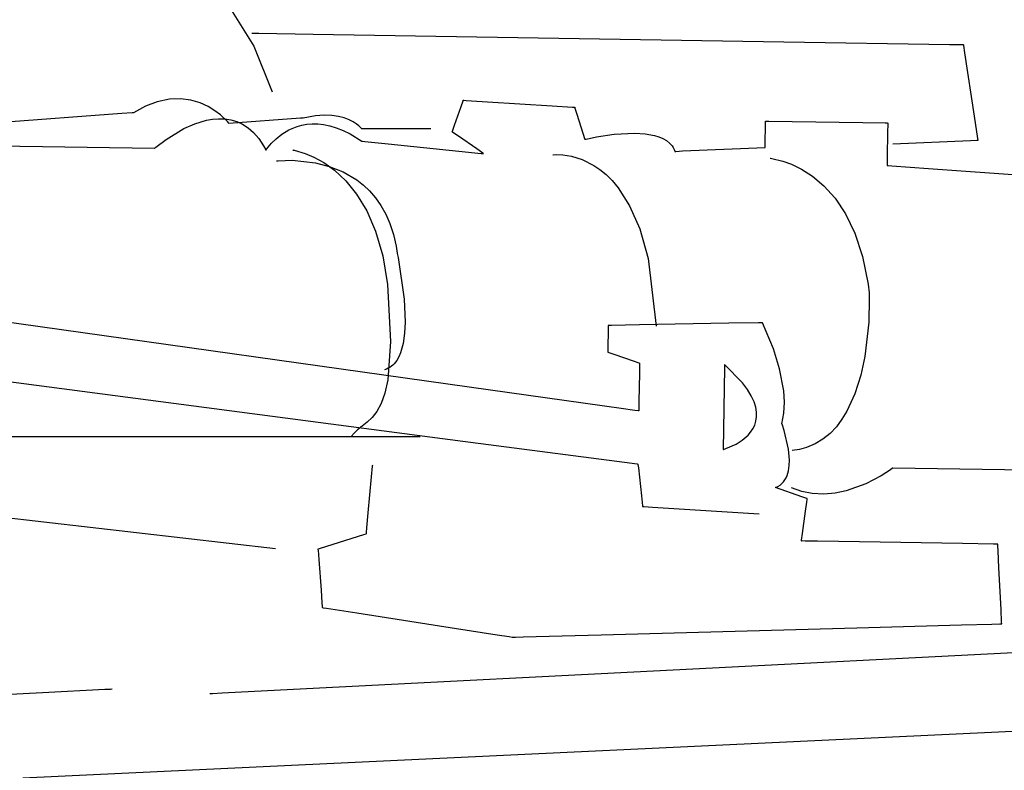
# Model space of a CAD drawing. Extents: x -3.49 to 3.52, y -1.52 to 1.45.
# Tile 23 of 32: x 1 to 1.72, y -0.28 to 0.27. Entities that reach past the tile are written whole.
import ezdxf

# ---------------------------------------------------------------- set-up
doc = ezdxf.new("R2010")
doc.units = 0

msp = doc.modelspace()

# ---------------------------------------------------------------- linework, layer by layer
at = {"layer": 'Layer 1', "color": 7, "linetype": 'CONTINUOUS'}
for p, q in [((1.154481, 0.281975), (1.172688, 0.25272)), ((1.171425, 0.262209), (1.171425, 0.262209)), ((1.171425, 0.262209), (1.171425, 0.262209)), ((1.171425, 0.262209), (1.171425, 0.262209)), ((1.171425, 0.262209), (1.171426, 0.262209)), ((1.171426, 0.262209), (1.171427, 0.262209)), ((1.171427, 0.262209), (1.171431, 0.262209)), ((1.171431, 0.262209), (1.171448, 0.262208)), ((1.171448, 0.262208), (1.171631, 0.262205)), ((1.171631, 0.262205), (1.172537, 0.262191)), ((1.172537, 0.262191), (1.176429, 0.262128)), ((1.176429, 0.262128), (1.216401, 0.261483)), ((1.216401, 0.261483), (1.56279, 0.255891)), ((1.56279, 0.255891), (1.684747, 0.253922)), ((1.684747, 0.253922), (1.69412, 0.253771)), ((1.69412, 0.253771), (1.694745, 0.253761)), ((1.694745, 0.253761), (1.694787, 0.25376)), ((1.694787, 0.25376), (1.694791, 0.25376)), ((1.694791, 0.25376), (1.694791, 0.25376)), ((1.694791, 0.25376), (1.694791, 0.25376)), ((1.694791, 0.25376), (1.694791, 0.25376)), ((1.694791, 0.25376), (1.694791, 0.25376)), ((1.694791, 0.25376), (1.694791, 0.25376)), ((1.694791, 0.25376), (1.694791, 0.25376)), ((1.694791, 0.25376), (1.694791, 0.25376)), ((1.694791, 0.25376), (1.694791, 0.25376)), ((1.694791, 0.25376), (1.694791, 0.25376)), ((1.694791, 0.25376), (1.694791, 0.253759)), ((1.694791, 0.253759), (1.694792, 0.253757)), ((1.694792, 0.253757), (1.694796, 0.253732)), ((1.694796, 0.253732), (1.694814, 0.25361)), ((1.694814, 0.25361), (1.694893, 0.253085)), ((1.172688, 0.25272), (1.186354, 0.218996)), ((1.694893, 0.253085), (1.695701, 0.247701)), ((1.695701, 0.247701), (1.702705, 0.201045)), ((1.101574, 0.211718), (1.093138, 0.208481)), ((1.110627, 0.213625), (1.101574, 0.211718)), ((1.118945, 0.213898), (1.110627, 0.213625)), ((1.126489, 0.212859), (1.118945, 0.213898)), ((1.133222, 0.210829), (1.126489, 0.212859)), ((1.139103, 0.208131), (1.133222, 0.210829)), ((1.325235, 0.208085), (1.326731, 0.212344)), ((1.326731, 0.212344), (1.32687, 0.212742)), ((1.32687, 0.212742), (1.326896, 0.212814)), ((1.326896, 0.212814), (1.326898, 0.212819)), ((1.326898, 0.212819), (1.326898, 0.212819)), ((1.326898, 0.212819), (1.326898, 0.212819)), ((1.326898, 0.212819), (1.326898, 0.212819)), ((1.326898, 0.212819), (1.326898, 0.212819)), ((1.326898, 0.212819), (1.326898, 0.212819)), ((1.326898, 0.212819), (1.326898, 0.212819)), ((1.326898, 0.212819), (1.326898, 0.212819)), ((1.326898, 0.212819), (1.3269, 0.212819)), ((1.3269, 0.212819), (1.326908, 0.212818)), ((1.326908, 0.212818), (1.326987, 0.212813)), ((1.326987, 0.212813), (1.327375, 0.212788)), ((1.327375, 0.212788), (1.329016, 0.212684)), ((1.329016, 0.212684), (1.344678, 0.211685)), ((1.344678, 0.211685), (1.39221, 0.208652)), ((1.07562, 0.202931), (0.869354, 0.187933)), ((1.083275, 0.203488), (1.07562, 0.202931)), ((1.083997, 0.20354), (1.083275, 0.203488)), ((1.084163, 0.203552), (1.083997, 0.20354)), ((1.084197, 0.203555), (1.084163, 0.203552)), ((1.0842, 0.203555), (1.084197, 0.203555)), ((1.084201, 0.203555), (1.0842, 0.203555)), ((1.093138, 0.208481), (1.084201, 0.203555)), ((1.084201, 0.203555), (1.084201, 0.203555)), ((1.084201, 0.203555), (1.084201, 0.203555)), ((1.084201, 0.203555), (1.084201, 0.203555)), ((1.084201, 0.203555), (1.084201, 0.203555)), ((1.084201, 0.203555), (1.084201, 0.203555)), ((1.084201, 0.203555), (1.084201, 0.203555)), ((1.144094, 0.205087), (1.139103, 0.208131)), ((1.148158, 0.202019), (1.144094, 0.205087)), ((1.320485, 0.194568), (1.325235, 0.208085)), ((1.39221, 0.208652), (1.407184, 0.207697)), ((1.407184, 0.207697), (1.408582, 0.207608)), ((1.408582, 0.207608), (1.408838, 0.207592)), ((1.408838, 0.207592), (1.408854, 0.207591)), ((1.408854, 0.207591), (1.408854, 0.207591)), ((1.408854, 0.207591), (1.408854, 0.207591)), ((1.408854, 0.207591), (1.408854, 0.207591)), ((1.408854, 0.207591), (1.408854, 0.207591)), ((1.408854, 0.207591), (1.408854, 0.207591)), ((1.408854, 0.207591), (1.408854, 0.207591)), ((1.408854, 0.207591), (1.408854, 0.20759)), ((1.408854, 0.20759), (1.408855, 0.20759)), ((1.408855, 0.20759), (1.408855, 0.207588)), ((1.408855, 0.207588), (1.408862, 0.207565)), ((1.408862, 0.207565), (1.408898, 0.207453)), ((1.408898, 0.207453), (1.409046, 0.206981)), ((1.409046, 0.206981), (1.410467, 0.202479)), ((1.129401, 0.195454), (1.138001, 0.198045)), ((1.138001, 0.198045), (1.142432, 0.19883)), ((1.142432, 0.19883), (1.146903, 0.19919)), ((1.146903, 0.19919), (1.15138, 0.199064)), ((1.153345, 0.197101), (1.148158, 0.202019)), ((1.15138, 0.199064), (1.155829, 0.19839)), ((1.154392, 0.195894), (1.153345, 0.197101)), ((1.154486, 0.195777), (1.154392, 0.195894)), ((1.154507, 0.19575), (1.154486, 0.195777)), ((1.154511, 0.195745), (1.154507, 0.19575)), ((1.154512, 0.195744), (1.154511, 0.195745)), ((1.207016, 0.199494), (1.154512, 0.195744)), ((1.154512, 0.195744), (1.154512, 0.195744)), ((1.154512, 0.195744), (1.154512, 0.195744)), ((1.154512, 0.195744), (1.154512, 0.195744)), ((1.154512, 0.195744), (1.154512, 0.195744)), ((1.154512, 0.195744), (1.154512, 0.195744)), ((1.154512, 0.195744), (1.154512, 0.195744)), ((1.154512, 0.195744), (1.154512, 0.195744)), ((1.155829, 0.19839), (1.160213, 0.197106)), ((1.160213, 0.197106), (1.164498, 0.195148)), ((1.208965, 0.199633), (1.207016, 0.199494)), ((1.209149, 0.199646), (1.208965, 0.199633)), ((1.209191, 0.199649), (1.209149, 0.199646)), ((1.2092, 0.19965), (1.209191, 0.199649)), ((1.209201, 0.19965), (1.2092, 0.19965)), ((1.218116, 0.201345), (1.209201, 0.19965)), ((1.209201, 0.19965), (1.209201, 0.19965)), ((1.209201, 0.19965), (1.209201, 0.19965)), ((1.209201, 0.19965), (1.209201, 0.19965)), ((1.209201, 0.19965), (1.209201, 0.19965)), ((1.209201, 0.19965), (1.209201, 0.19965)), ((1.209201, 0.19965), (1.209201, 0.19965)), ((1.209201, 0.19965), (1.209201, 0.19965)), ((1.224469, 0.201825), (1.218116, 0.201345)), ((1.230093, 0.201649), (1.224469, 0.201825)), ((1.235014, 0.200947), (1.230093, 0.201649)), ((1.239258, 0.199848), (1.235014, 0.200947)), ((1.242851, 0.198479), (1.239258, 0.199848)), ((1.245818, 0.196971), (1.242851, 0.198479)), ((1.248185, 0.195451), (1.245818, 0.196971)), ((1.410467, 0.202479), (1.416287, 0.184028)), ((1.549271, 0.193542), (1.549328, 0.19711)), ((1.549328, 0.19711), (1.549334, 0.197443)), ((1.549334, 0.197443), (1.549335, 0.197504)), ((1.549335, 0.197504), (1.549335, 0.197508)), ((1.549335, 0.197508), (1.549335, 0.197508)), ((1.549335, 0.197508), (1.549335, 0.197508)), ((1.549335, 0.197508), (1.549335, 0.197508)), ((1.549335, 0.197508), (1.549335, 0.197508)), ((1.549335, 0.197508), (1.549335, 0.197508)), ((1.549335, 0.197508), (1.549335, 0.197508)), ((1.549335, 0.197508), (1.549335, 0.197508)), ((1.549335, 0.197508), (1.549337, 0.197508)), ((1.549337, 0.197508), (1.549345, 0.197508)), ((1.549345, 0.197508), (1.549432, 0.197506)), ((1.549432, 0.197506), (1.549858, 0.197499)), ((1.549858, 0.197499), (1.551657, 0.19747)), ((1.551657, 0.19747), (1.568824, 0.197193)), ((1.568824, 0.197193), (1.620925, 0.19635)), ((1.620925, 0.19635), (1.637339, 0.196085)), ((1.637339, 0.196085), (1.638871, 0.19606)), ((1.638871, 0.19606), (1.639152, 0.196055)), ((1.639152, 0.196055), (1.639169, 0.196055)), ((1.639166, 0.195873), (1.639156, 0.195247)), ((1.639169, 0.196021), (1.639166, 0.195873)), ((1.639169, 0.196055), (1.639169, 0.196055)), ((1.639169, 0.196055), (1.639169, 0.196055)), ((1.639169, 0.196055), (1.639169, 0.196055)), ((1.639169, 0.196055), (1.639169, 0.196055)), ((1.639169, 0.196055), (1.639169, 0.196055)), ((1.639169, 0.196055), (1.639169, 0.196055)), ((1.639169, 0.196055), (1.639169, 0.196055)), ((1.639169, 0.196055), (1.639169, 0.196054)), ((1.639169, 0.196054), (1.639169, 0.196051)), ((1.639169, 0.196051), (1.639169, 0.196021)), ((1.702705, 0.201045), (1.705171, 0.18462)), ((1.108195, 0.183983), (1.12138, 0.191915)), ((1.12138, 0.191915), (1.129401, 0.195454)), ((1.164498, 0.195148), (1.16865, 0.192455)), ((1.16865, 0.192455), (1.172633, 0.188965)), ((1.172633, 0.188965), (1.176414, 0.184615)), ((1.193449, 0.187842), (1.198631, 0.190963)), ((1.198631, 0.190963), (1.204747, 0.193499)), ((1.204747, 0.193499), (1.208154, 0.194436)), ((1.208154, 0.194436), (1.211793, 0.195091)), ((1.211793, 0.195091), (1.215662, 0.195419)), ((1.215662, 0.195419), (1.219761, 0.195377)), ((1.219761, 0.195377), (1.224089, 0.194917)), ((1.224089, 0.194917), (1.228646, 0.193996)), ((1.228646, 0.193996), (1.23343, 0.192567)), ((1.23343, 0.192567), (1.238442, 0.190587)), ((1.238442, 0.190587), (1.24368, 0.18801)), ((1.249978, 0.194049), (1.248185, 0.195451)), ((1.251944, 0.192114), (1.249978, 0.194049)), ((1.252117, 0.191905), (1.251944, 0.192114)), ((1.252158, 0.191853), (1.252117, 0.191905)), ((1.252167, 0.191841), (1.252158, 0.191853)), ((1.252169, 0.191839), (1.252167, 0.191841)), ((1.300921, 0.191839), (1.252169, 0.191839)), ((1.252169, 0.191839), (1.252169, 0.191839)), ((1.252169, 0.191839), (1.252169, 0.191839)), ((1.252169, 0.191839), (1.252169, 0.191839)), ((1.252169, 0.191839), (1.252169, 0.191839)), ((1.252169, 0.191839), (1.252169, 0.191839)), ((1.252169, 0.191839), (1.252169, 0.191839)), ((1.252169, 0.191839), (1.252169, 0.191839)), ((1.252169, 0.191839), (1.252169, 0.191839)), ((1.30273, 0.191839), (1.300921, 0.191839)), ((1.302901, 0.191839), (1.30273, 0.191839)), ((1.30294, 0.191839), (1.302901, 0.191839)), ((1.302948, 0.191839), (1.30294, 0.191839)), ((1.302949, 0.191839), (1.302948, 0.191839)), ((1.302949, 0.191839), (1.302949, 0.191839)), ((1.302949, 0.191839), (1.302949, 0.191839)), ((1.302949, 0.191839), (1.302949, 0.191839)), ((1.302949, 0.191839), (1.302949, 0.191839)), ((1.302949, 0.191839), (1.302949, 0.191839)), ((1.302949, 0.191839), (1.302949, 0.191839)), ((1.302949, 0.191839), (1.302949, 0.191839)), ((1.318709, 0.189513), (1.31871, 0.189515)), ((1.318709, 0.189512), (1.318709, 0.189513)), ((1.318713, 0.189509), (1.318709, 0.189512)), ((1.318709, 0.189512), (1.318709, 0.189512)), ((1.318709, 0.189512), (1.318709, 0.189512)), ((1.318709, 0.189512), (1.318709, 0.189512)), ((1.318709, 0.189512), (1.318709, 0.189512)), ((1.318709, 0.189512), (1.318709, 0.189512)), ((1.318709, 0.189512), (1.318709, 0.189512)), ((1.318709, 0.189512), (1.318709, 0.189512)), ((1.31871, 0.189515), (1.318718, 0.189537)), ((1.318786, 0.189459), (1.318713, 0.189509)), ((1.318718, 0.189537), (1.318756, 0.189648)), ((1.318756, 0.189648), (1.31892, 0.190114)), ((1.319181, 0.189186), (1.318786, 0.189459)), ((1.31892, 0.190114), (1.320485, 0.194568)), ((1.323417, 0.186262), (1.319181, 0.189186)), ((1.437869, 0.18773), (1.453061, 0.188536)), ((1.453061, 0.188536), (1.460609, 0.188097)), ((1.549088, 0.182217), (1.549271, 0.193542)), ((1.639059, 0.189277), (1.638765, 0.171156)), ((1.639156, 0.195247), (1.639059, 0.189277)), ((1.100676, 0.178235), (1.108195, 0.183983)), ((1.176414, 0.184615), (1.179956, 0.179344)), ((1.182181, 0.176729), (1.185911, 0.18129)), ((1.185911, 0.18129), (1.189207, 0.184497)), ((1.189207, 0.184497), (1.193449, 0.187842)), ((1.24368, 0.18801), (1.252185, 0.182772)), ((1.252185, 0.182772), (1.252185, 0.182772)), ((1.252185, 0.182772), (1.252185, 0.182772)), ((1.252185, 0.182772), (1.252185, 0.182772)), ((1.252185, 0.182772), (1.252185, 0.182772)), ((1.252185, 0.182772), (1.252186, 0.182772)), ((1.252186, 0.182772), (1.252188, 0.182771)), ((1.252188, 0.182771), (1.252196, 0.182771)), ((1.252196, 0.182771), (1.252282, 0.182762)), ((1.252282, 0.182762), (1.252708, 0.182718)), ((1.252708, 0.182718), (1.254504, 0.182532)), ((1.254504, 0.182532), (1.271646, 0.180763)), ((1.336861, 0.176983), (1.323417, 0.186262)), ((1.416287, 0.184028), (1.416287, 0.184028)), ((1.416287, 0.184028), (1.416287, 0.184028)), ((1.416287, 0.184028), (1.416287, 0.184028)), ((1.416287, 0.184028), (1.416287, 0.184028)), ((1.416287, 0.184028), (1.416287, 0.184028)), ((1.416287, 0.184028), (1.416288, 0.184028)), ((1.416288, 0.184028), (1.416289, 0.184028)), ((1.416289, 0.184028), (1.416292, 0.184029)), ((1.416292, 0.184029), (1.416329, 0.184038)), ((1.416329, 0.184038), (1.416509, 0.184082)), ((1.416509, 0.184082), (1.417278, 0.184263)), ((1.417278, 0.184263), (1.424971, 0.18584)), ((1.424971, 0.18584), (1.437869, 0.18773)), ((1.460609, 0.188097), (1.46764, 0.186864)), ((1.46764, 0.186864), (1.470848, 0.185895)), ((1.470848, 0.185895), (1.47379, 0.184662)), ((1.47379, 0.184662), (1.476421, 0.183143)), ((1.476421, 0.183143), (1.478695, 0.181316)), ((1.478695, 0.181316), (1.479684, 0.18028)), ((1.549028, 0.178485), (1.549088, 0.182217)), ((1.699998, 0.183019), (1.642823, 0.18037)), ((1.704776, 0.18324), (1.699998, 0.183019)), ((1.705241, 0.183262), (1.704776, 0.18324)), ((1.705171, 0.18462), (1.70536, 0.183358)), ((1.705349, 0.183267), (1.705241, 0.183262)), ((1.705371, 0.183268), (1.705349, 0.183267)), ((1.70536, 0.183358), (1.705373, 0.183274)), ((1.705373, 0.183268), (1.705371, 0.183268)), ((1.705373, 0.183274), (1.705374, 0.183268)), ((1.705374, 0.183268), (1.705373, 0.183268)), ((1.705374, 0.183268), (1.705374, 0.183268)), ((1.705374, 0.183268), (1.705374, 0.183268)), ((1.705374, 0.183268), (1.705374, 0.183268)), ((1.705374, 0.183268), (1.705374, 0.183268)), ((1.705374, 0.183268), (1.705374, 0.183268)), ((1.705374, 0.183268), (1.705374, 0.183268)), ((1.705374, 0.183268), (1.705374, 0.183268)), ((1.705374, 0.183268), (1.705374, 0.183268)), ((1.705374, 0.183268), (1.705374, 0.183268)), ((1.705374, 0.183268), (1.705374, 0.183268)), ((0.960992, 0.179659), (1.099732, 0.177421)), ((1.099732, 0.177421), (1.099732, 0.177421)), ((1.099732, 0.177421), (1.099732, 0.177421)), ((1.099732, 0.177421), (1.099732, 0.177421)), ((1.099732, 0.177421), (1.099732, 0.177421)), ((1.099732, 0.177421), (1.099732, 0.177421)), ((1.099732, 0.177421), (1.099733, 0.177421)), ((1.099733, 0.177422), (1.099737, 0.177425)), ((1.099733, 0.177421), (1.099733, 0.177422)), ((1.099737, 0.177425), (1.099771, 0.177456)), ((1.099771, 0.177456), (1.099942, 0.177606)), ((1.099942, 0.177606), (1.100676, 0.178235)), ((1.179956, 0.179344), (1.181627, 0.176343)), ((1.181627, 0.176343), (1.181729, 0.176147)), ((1.181729, 0.176147), (1.181754, 0.176098)), ((1.181754, 0.176098), (1.181756, 0.176094)), ((1.181756, 0.176095), (1.181758, 0.176097)), ((1.181756, 0.176094), (1.181756, 0.176095)), ((1.181756, 0.176095), (1.181756, 0.176095)), ((1.181756, 0.176095), (1.181756, 0.176095)), ((1.181756, 0.176094), (1.181756, 0.176094)), ((1.181756, 0.176094), (1.181756, 0.176094)), ((1.181756, 0.176094), (1.181756, 0.176094)), ((1.181756, 0.176094), (1.181756, 0.176094)), ((1.181758, 0.176097), (1.181773, 0.176121)), ((1.181773, 0.176121), (1.181848, 0.176238)), ((1.181848, 0.176238), (1.182181, 0.176729)), ((1.201386, 0.176213), (1.201386, 0.176213)), ((1.201386, 0.176213), (1.201386, 0.176213)), ((1.201386, 0.176213), (1.201386, 0.176213)), ((1.201386, 0.176213), (1.201386, 0.176213)), ((1.201386, 0.176213), (1.201386, 0.176213)), ((1.201386, 0.176213), (1.201386, 0.176213)), ((1.201386, 0.176213), (1.201387, 0.176212)), ((1.201387, 0.176212), (1.201391, 0.176212)), ((1.201391, 0.176212), (1.20143, 0.176207)), ((1.20143, 0.176207), (1.201621, 0.176179)), ((1.201621, 0.176179), (1.202438, 0.176037)), ((1.202438, 0.176037), (1.210609, 0.173713)), ((1.271646, 0.180763), (1.323672, 0.175392)), ((1.323672, 0.175392), (1.340062, 0.1737)), ((1.34129, 0.173925), (1.336861, 0.176983)), ((1.341755, 0.173605), (1.34129, 0.173925)), ((1.479684, 0.18028), (1.480567, 0.17916)), ((1.480567, 0.17916), (1.481338, 0.177951)), ((1.481338, 0.177951), (1.481992, 0.176652)), ((1.481992, 0.176652), (1.482523, 0.17526)), ((1.482523, 0.17526), (1.482551, 0.17517)), ((1.482551, 0.17517), (1.482559, 0.175147)), ((1.482559, 0.175147), (1.482559, 0.175146)), ((1.482559, 0.175146), (1.482559, 0.175146)), ((1.482559, 0.175146), (1.482559, 0.175146)), ((1.482559, 0.175146), (1.482559, 0.175146)), ((1.482559, 0.175146), (1.482559, 0.175146)), ((1.482559, 0.175146), (1.482559, 0.175146)), ((1.482559, 0.175146), (1.482559, 0.175146)), ((1.482559, 0.175146), (1.48256, 0.175146)), ((1.48256, 0.175146), (1.482562, 0.175146)), ((1.482562, 0.175146), (1.482584, 0.175148)), ((1.482584, 0.175148), (1.482693, 0.175158)), ((1.482693, 0.175158), (1.483164, 0.175201)), ((1.483164, 0.175201), (1.48813, 0.175626)), ((1.48813, 0.175626), (1.54902, 0.17798)), ((1.54902, 0.178002), (1.549022, 0.178094)), ((1.54902, 0.177983), (1.54902, 0.178002)), ((1.54902, 0.177981), (1.54902, 0.177983)), ((1.54902, 0.17798), (1.54902, 0.177981)), ((1.54902, 0.17798), (1.54902, 0.17798)), ((1.54902, 0.17798), (1.54902, 0.17798)), ((1.54902, 0.17798), (1.54902, 0.17798)), ((1.54902, 0.17798), (1.54902, 0.17798)), ((1.54902, 0.17798), (1.54902, 0.17798)), ((1.549022, 0.178094), (1.549028, 0.178485)), ((1.189441, 0.168157), (1.189441, 0.168158)), ((1.189441, 0.168158), (1.189442, 0.168158)), ((1.189441, 0.168157), (1.189441, 0.168157)), ((1.189441, 0.168157), (1.189441, 0.168157)), ((1.189441, 0.168157), (1.189441, 0.168157)), ((1.189441, 0.168157), (1.189441, 0.168157)), ((1.189441, 0.168157), (1.189441, 0.168157)), ((1.189442, 0.168158), (1.189447, 0.168158)), ((1.189447, 0.168158), (1.189496, 0.168165)), ((1.189496, 0.168165), (1.189736, 0.168193)), ((1.189736, 0.168193), (1.19076, 0.168298)), ((1.19076, 0.168298), (1.201006, 0.168592)), ((1.201006, 0.168592), (1.218199, 0.166725)), ((1.210609, 0.173713), (1.21696, 0.171022)), ((1.21696, 0.171022), (1.224305, 0.166951)), ((1.218199, 0.166725), (1.228196, 0.164163)), ((1.224305, 0.166951), (1.232258, 0.16123)), ((1.340062, 0.1737), (1.341592, 0.173543)), ((1.341592, 0.173543), (1.341872, 0.173514)), ((1.341865, 0.173529), (1.341755, 0.173605)), ((1.341887, 0.173514), (1.341865, 0.173529)), ((1.341872, 0.173514), (1.341889, 0.173512)), ((1.341889, 0.173512), (1.341887, 0.173514)), ((1.341889, 0.173512), (1.34189, 0.173512)), ((1.34189, 0.173512), (1.341889, 0.173512)), ((1.34189, 0.173512), (1.34189, 0.173512)), ((1.34189, 0.173512), (1.34189, 0.173512)), ((1.34189, 0.173512), (1.34189, 0.173512)), ((1.34189, 0.173512), (1.34189, 0.173512)), ((1.34189, 0.173512), (1.34189, 0.173512)), ((1.34189, 0.173512), (1.34189, 0.173512)), ((1.392665, 0.172689), (1.392665, 0.172689)), ((1.392665, 0.172689), (1.392665, 0.172689)), ((1.392665, 0.172689), (1.392665, 0.172689)), ((1.392665, 0.172689), (1.392665, 0.172689)), ((1.392665, 0.172689), (1.392665, 0.172689)), ((1.392665, 0.172689), (1.392665, 0.172689)), ((1.392665, 0.172689), (1.392666, 0.172689)), ((1.392666, 0.172689), (1.392667, 0.172689)), ((1.392667, 0.172689), (1.392678, 0.172691)), ((1.392678, 0.172691), (1.392732, 0.172698)), ((1.392732, 0.172698), (1.392969, 0.172727)), ((1.392969, 0.172727), (1.395491, 0.172873)), ((1.395491, 0.172873), (1.400194, 0.172681)), ((1.400194, 0.172681), (1.406634, 0.171628)), ((1.406634, 0.171628), (1.414363, 0.169193)), ((1.414363, 0.169193), (1.422936, 0.164856)), ((1.552799, 0.170106), (1.552799, 0.170106)), ((1.552799, 0.170106), (1.552799, 0.170106)), ((1.552799, 0.170106), (1.552799, 0.170106)), ((1.552799, 0.170106), (1.552799, 0.170106)), ((1.552799, 0.170106), (1.552799, 0.170106)), ((1.552799, 0.170106), (1.5528, 0.170106)), ((1.5528, 0.170106), (1.5528, 0.170106)), ((1.5528, 0.170106), (1.552804, 0.170106)), ((1.552804, 0.170106), (1.552843, 0.170103)), ((1.552843, 0.170103), (1.553034, 0.170084)), ((1.553034, 0.170084), (1.553851, 0.169981)), ((1.553851, 0.169981), (1.562045, 0.168081)), ((1.562045, 0.168081), (1.568436, 0.16575)), ((1.638765, 0.171156), (1.638672, 0.165448)), ((1.228196, 0.164163), (1.238484, 0.160079)), ((1.232258, 0.16123), (1.240433, 0.153588)), ((1.238484, 0.160079), (1.24858, 0.154145)), ((1.422936, 0.164856), (1.427398, 0.161811)), ((1.427398, 0.161811), (1.431904, 0.158095)), ((1.568436, 0.16575), (1.575851, 0.162129)), ((1.575851, 0.162129), (1.583913, 0.156941)), ((1.638662, 0.164817), (1.638661, 0.164811)), ((1.638661, 0.164811), (1.638661, 0.164811)), ((1.638661, 0.164811), (1.638661, 0.164811)), ((1.638661, 0.164811), (1.638661, 0.164811)), ((1.638661, 0.164811), (1.638661, 0.164811)), ((1.638661, 0.164811), (1.638661, 0.164811)), ((1.638661, 0.164811), (1.638662, 0.164811)), ((1.638663, 0.164915), (1.638662, 0.164817)), ((1.638662, 0.164811), (1.638662, 0.164811)), ((1.638662, 0.164811), (1.638666, 0.164811)), ((1.638672, 0.165448), (1.638663, 0.164915)), ((1.638666, 0.164811), (1.638678, 0.16481)), ((1.638678, 0.16481), (1.638814, 0.1648)), ((1.638814, 0.1648), (1.63948, 0.164752)), ((1.63948, 0.164752), (1.642293, 0.16455)), ((1.642293, 0.16455), (1.669138, 0.162624)), ((1.669138, 0.162624), (1.750612, 0.156776)), ((1.240433, 0.153588), (1.248444, 0.143754)), ((1.24858, 0.154145), (1.253406, 0.150383)), ((1.431904, 0.158095), (1.436397, 0.153642)), ((1.436397, 0.153642), (1.440822, 0.148388)), ((1.583913, 0.156941), (1.592243, 0.149908)), ((1.253406, 0.150383), (1.258003, 0.146035)), ((1.258003, 0.146035), (1.262311, 0.141062)), ((1.440822, 0.148388), (1.449243, 0.135216)), ((1.592243, 0.149908), (1.600463, 0.140753)), ((1.248444, 0.143754), (1.255902, 0.131457)), ((1.262311, 0.141062), (1.26627, 0.135422)), ((1.600463, 0.140753), (1.608195, 0.129198)), ((1.255902, 0.131457), (1.262423, 0.116428)), ((1.26627, 0.135422), (1.26982, 0.129074)), ((1.449243, 0.135216), (1.456721, 0.118057)), ((1.26982, 0.129074), (1.2729, 0.121977)), ((1.608195, 0.129198), (1.615061, 0.114966)), ((1.262423, 0.116428), (1.267619, 0.098395)), ((1.2729, 0.121977), (1.27545, 0.11409)), ((1.456721, 0.118057), (1.462809, 0.096389)), ((1.27545, 0.11409), (1.27741, 0.105374)), ((1.615061, 0.114966), (1.620682, 0.097779)), ((1.27741, 0.105374), (1.27822, 0.100228)), ((1.267619, 0.098395), (1.271104, 0.077088)), ((1.27822, 0.100228), (1.278282, 0.099956)), ((1.278282, 0.099956), (1.278892, 0.097118)), ((1.278892, 0.097118), (1.283455, 0.066416)), ((1.462809, 0.096389), (1.46876, 0.046445)), ((1.620682, 0.097779), (1.624681, 0.077362)), ((1.271104, 0.077088), (1.273261, 0.035209)), ((1.624681, 0.077362), (1.625439, 0.071148)), ((1.283455, 0.066416), (1.28414, 0.04951)), ((1.625566, 0.066813), (1.625176, 0.049483)), ((1.625439, 0.071148), (1.625457, 0.070768)), ((1.625457, 0.070768), (1.625566, 0.066813)), ((1.346948, -0.000533), (0.953205, 0.054768)), ((1.28414, 0.04951), (1.283722, 0.041307)), ((1.433602, 0.046507), (1.433542, 0.042775)), ((1.433608, 0.046898), (1.433602, 0.046507)), ((1.43361, 0.046991), (1.433608, 0.046898)), ((1.433611, 0.047012), (1.43361, 0.047012)), ((1.43361, 0.047012), (1.43361, 0.047012)), ((1.43361, 0.047012), (1.43361, 0.047012)), ((1.43361, 0.047012), (1.43361, 0.047012)), ((1.43361, 0.047012), (1.43361, 0.047012)), ((1.43361, 0.047012), (1.43361, 0.047012)), ((1.43361, 0.047012), (1.43361, 0.047012)), ((1.43361, 0.047012), (1.43361, 0.047011)), ((1.43361, 0.047011), (1.43361, 0.047009)), ((1.43361, 0.047009), (1.43361, 0.046991)), ((1.433632, 0.047012), (1.433611, 0.047012)), ((1.433987, 0.047019), (1.433632, 0.047012)), ((1.435919, 0.047054), (1.433987, 0.047019)), ((1.456626, 0.047434), (1.435919, 0.047054)), ((1.522351, 0.04864), (1.456626, 0.047434)), ((1.544007, 0.049037), (1.522351, 0.04864)), ((1.546276, 0.049078), (1.544007, 0.049037)), ((1.546814, 0.049088), (1.546276, 0.049078)), ((1.546923, 0.04909), (1.546814, 0.049088)), ((1.546934, 0.04909), (1.546923, 0.04909)), ((1.546936, 0.049091), (1.546934, 0.04909)), ((1.546937, 0.049091), (1.546936, 0.049091)), ((1.555176, 0.029745), (1.546937, 0.049091)), ((1.546937, 0.049091), (1.546937, 0.049091)), ((1.546937, 0.049091), (1.546937, 0.049091)), ((1.546937, 0.049091), (1.546937, 0.049091)), ((1.546937, 0.049091), (1.546937, 0.049091)), ((1.625176, 0.049483), (1.622328, 0.024262)), ((1.283722, 0.041307), (1.282629, 0.033661)), ((1.433542, 0.042775), (1.433359, 0.03145)), ((1.273261, 0.035209), (1.271334, 0.007088)), ((1.282629, 0.033661), (1.280736, 0.026865)), ((1.433359, 0.03145), (1.433302, 0.027882)), ((1.559647, 0.015204), (1.555176, 0.029745)), ((1.279451, 0.023878), (1.277918, 0.021213)), ((1.280736, 0.026865), (1.279451, 0.023878)), ((1.433296, 0.027549), (1.433295, 0.027488)), ((1.433295, 0.027488), (1.433295, 0.027484)), ((1.433295, 0.027484), (1.433295, 0.027484)), ((1.433295, 0.027484), (1.433295, 0.027484)), ((1.433295, 0.027484), (1.433295, 0.027484)), ((1.433295, 0.027484), (1.433295, 0.027484)), ((1.433295, 0.027484), (1.433295, 0.027484)), ((1.433295, 0.027484), (1.433295, 0.027484)), ((1.433295, 0.027484), (1.433295, 0.027484)), ((1.433295, 0.027484), (1.433296, 0.027484)), ((1.433302, 0.027882), (1.433296, 0.027549)), ((1.433296, 0.027484), (1.433298, 0.027483)), ((1.433298, 0.027483), (1.433321, 0.027475)), ((1.433321, 0.027475), (1.433431, 0.027437)), ((1.433431, 0.027437), (1.433898, 0.027273)), ((1.433898, 0.027273), (1.438352, 0.025708)), ((1.438352, 0.025708), (1.451869, 0.020958)), ((1.622328, 0.024262), (1.619366, 0.010442)), ((1.270382, 0.014955), (1.269004, 0.014512)), ((1.271682, 0.01552), (1.270382, 0.014955)), ((1.272903, 0.016202), (1.271682, 0.01552)), ((1.274049, 0.016997), (1.272903, 0.016202)), ((1.275122, 0.017901), (1.274049, 0.016997)), ((1.276123, 0.018907), (1.275122, 0.017901)), ((1.277918, 0.021213), (1.276123, 0.018907)), ((1.451869, 0.020958), (1.456127, 0.019462)), ((1.456127, 0.019462), (1.456525, 0.019322)), ((1.456588, 0.018387), (1.456479, 0.01167)), ((1.456525, 0.019322), (1.456598, 0.019297)), ((1.456599, 0.01909), (1.456588, 0.018387)), ((1.456598, 0.019297), (1.456602, 0.019295)), ((1.456602, 0.019257), (1.456599, 0.01909)), ((1.456602, 0.019295), (1.456602, 0.019295)), ((1.456602, 0.019295), (1.456602, 0.019295)), ((1.456602, 0.019295), (1.456602, 0.019295)), ((1.456602, 0.019295), (1.456602, 0.019295)), ((1.456602, 0.019295), (1.456602, 0.019295)), ((1.456602, 0.019295), (1.456602, 0.019295)), ((1.456602, 0.019295), (1.456602, 0.019295)), ((1.456602, 0.019295), (1.456602, 0.019294)), ((1.456602, 0.019294), (1.456602, 0.019291)), ((1.456602, 0.019291), (1.456602, 0.019257)), ((1.519054, 0.015792), (1.518083, -0.044201)), ((1.51909, 0.018018), (1.519054, 0.015792)), ((1.519094, 0.018228), (1.51909, 0.018018)), ((1.519094, 0.018287), (1.519094, 0.018287)), ((1.519094, 0.018287), (1.519094, 0.018287)), ((1.519094, 0.018287), (1.519094, 0.018287)), ((1.519094, 0.018287), (1.519094, 0.018287)), ((1.519094, 0.018287), (1.519094, 0.018287)), ((1.519094, 0.018287), (1.519094, 0.018287)), ((1.519094, 0.018287), (1.519094, 0.018287)), ((1.519094, 0.018287), (1.519094, 0.018286)), ((1.532315, 0.004754), (1.519094, 0.018287)), ((1.519094, 0.018286), (1.519094, 0.018276)), ((1.519094, 0.018276), (1.519094, 0.018228)), ((1.562666, -0.001034), (1.559647, 0.015204)), ((1.456479, 0.01167), (1.456151, -0.008716)), ((1.619366, 0.010442), (1.615051, -0.003251)), ((0.988588, 0.006189), (1.326597, -0.038051)), ((1.271334, 0.007088), (1.269205, -0.002769)), ((1.535981, -0.000158), (1.532315, 0.004754)), ((1.269205, -0.002769), (1.266488, -0.01039)), ((1.443036, -0.014029), (1.346948, -0.000533)), ((1.538786, -0.004764), (1.535981, -0.000158)), ((1.540798, -0.009071), (1.538786, -0.004764)), ((1.563186, -0.009332), (1.562666, -0.001034)), ((1.615051, -0.003251), (1.609137, -0.016118)), ((1.266488, -0.01039), (1.263325, -0.016202)), ((1.453105, -0.015443), (1.443036, -0.014029)), ((1.456151, -0.008716), (1.456047, -0.015138)), ((1.542084, -0.013087), (1.540798, -0.009071)), ((1.542711, -0.01682), (1.542084, -0.013087)), ((1.562811, -0.017503), (1.563186, -0.009332)), ((1.259858, -0.020628), (1.256228, -0.024095)), ((1.263325, -0.016202), (1.259858, -0.020628)), ((1.455489, -0.015778), (1.453105, -0.015443)), ((1.455975, -0.015846), (1.455489, -0.015778)), ((1.45602, -0.015852), (1.455975, -0.015846)), ((1.456032, -0.015854), (1.45602, -0.015852)), ((1.456035, -0.015854), (1.456032, -0.015854)), ((1.456036, -0.015848), (1.456035, -0.015854)), ((1.456035, -0.015854), (1.456035, -0.015854)), ((1.456035, -0.015854), (1.456035, -0.015854)), ((1.456035, -0.015854), (1.456035, -0.015854)), ((1.456035, -0.015854), (1.456035, -0.015854)), ((1.456035, -0.015854), (1.456035, -0.015854)), ((1.456035, -0.015854), (1.456035, -0.015854)), ((1.456037, -0.015738), (1.456036, -0.015848)), ((1.456047, -0.015138), (1.456037, -0.015738)), ((1.542261, -0.023465), (1.542748, -0.020277)), ((1.542748, -0.020277), (1.542711, -0.01682)), ((1.561362, -0.025365), (1.562811, -0.017503)), ((1.609137, -0.016118), (1.605502, -0.022023)), ((1.252577, -0.027027), (1.249047, -0.02985)), ((1.256228, -0.024095), (1.252577, -0.027027)), ((1.539987, -0.029067), (1.541318, -0.026393)), ((1.541318, -0.026393), (1.542261, -0.023465)), ((1.561362, -0.025366), (1.561362, -0.025365)), ((1.561362, -0.025367), (1.561362, -0.025366)), ((1.561362, -0.025366), (1.561362, -0.025366)), ((1.561362, -0.025366), (1.561362, -0.025366)), ((1.561362, -0.025366), (1.561362, -0.025366)), ((1.561362, -0.025366), (1.561362, -0.025366)), ((1.561362, -0.025366), (1.561362, -0.025366)), ((1.561362, -0.025366), (1.561362, -0.025366)), ((1.561363, -0.025368), (1.561362, -0.025367)), ((1.561365, -0.025373), (1.561363, -0.025368)), ((1.561373, -0.025395), (1.561365, -0.025373)), ((1.561405, -0.025479), (1.561373, -0.025395)), ((1.561717, -0.026344), (1.561405, -0.025479)), ((1.562995, -0.030265), (1.561717, -0.026344)), ((1.601376, -0.027458), (1.596726, -0.032338)), ((1.605502, -0.022023), (1.601376, -0.027458)), ((0.784026, -0.03472), (1.295138, -0.03472)), ((1.2466, -0.032114), (1.244354, -0.03472)), ((1.249047, -0.02985), (1.2466, -0.032114)), ((1.532132, -0.03738), (1.536431, -0.033685)), ((1.536431, -0.033685), (1.538336, -0.031495)), ((1.538336, -0.031495), (1.539987, -0.029067)), ((1.566132, -0.043953), (1.562995, -0.030265)), ((1.596726, -0.032338), (1.591522, -0.036573)), ((1.326597, -0.038051), (1.445604, -0.053627)), ((1.520183, -0.043529), (1.527631, -0.040212)), ((1.527631, -0.040212), (1.532132, -0.03738)), ((1.579329, -0.042761), (1.57427, -0.044149)), ((1.585733, -0.040077), (1.579329, -0.042761)), ((1.591522, -0.036573), (1.585733, -0.040077)), ((1.518083, -0.044201), (1.518084, -0.0442)), ((1.518083, -0.044201), (1.518083, -0.044201)), ((1.518083, -0.044201), (1.518083, -0.044201)), ((1.518083, -0.044201), (1.518083, -0.044201)), ((1.518083, -0.044201), (1.518083, -0.044201)), ((1.518083, -0.044201), (1.518083, -0.044201)), ((1.518083, -0.044201), (1.518083, -0.044201)), ((1.518083, -0.044201), (1.518083, -0.044201)), ((1.518084, -0.0442), (1.518092, -0.044198)), ((1.518092, -0.044198), (1.518135, -0.044187)), ((1.518135, -0.044187), (1.518316, -0.044135)), ((1.518316, -0.044135), (1.520183, -0.043529)), ((1.566828, -0.052054), (1.566132, -0.043953)), ((1.57427, -0.044149), (1.568858, -0.045024)), ((1.259968, -0.056596), (1.259236, -0.06445)), ((1.260039, -0.055838), (1.259968, -0.056596)), ((1.260053, -0.055681), (1.260039, -0.055838)), ((1.260055, -0.055666), (1.260053, -0.055681)), ((1.260055, -0.055661), (1.260055, -0.055661)), ((1.260055, -0.055661), (1.260055, -0.055661)), ((1.260055, -0.055661), (1.260055, -0.055661)), ((1.260055, -0.055661), (1.260055, -0.055662)), ((1.260055, -0.055662), (1.260055, -0.055663)), ((1.260055, -0.055663), (1.260055, -0.055666)), ((1.445604, -0.053627), (1.45475, -0.054824)), ((1.45475, -0.054824), (1.45536, -0.054903)), ((1.45536, -0.054903), (1.455401, -0.054909)), ((1.455401, -0.054909), (1.455405, -0.054909)), ((1.455405, -0.054909), (1.455405, -0.054909)), ((1.455405, -0.054909), (1.455406, -0.054909)), ((1.455406, -0.054909), (1.455406, -0.054909)), ((1.455406, -0.054909), (1.455406, -0.054909)), ((1.455406, -0.054909), (1.455406, -0.054909)), ((1.455406, -0.054909), (1.455406, -0.054909)), ((1.455406, -0.054909), (1.455406, -0.054909)), ((1.455406, -0.054909), (1.455406, -0.054909)), ((1.455406, -0.054909), (1.455406, -0.05491)), ((1.455406, -0.05491), (1.455406, -0.05491)), ((1.455406, -0.05491), (1.455406, -0.054911)), ((1.455406, -0.054911), (1.455407, -0.054922)), ((1.455407, -0.054922), (1.455413, -0.054976)), ((1.455413, -0.054976), (1.455438, -0.055209)), ((1.455438, -0.055209), (1.455698, -0.057601)), ((1.455698, -0.057601), (1.457946, -0.078324)), ((1.566166, -0.059881), (1.566703, -0.056054)), ((1.566703, -0.056054), (1.566828, -0.052054)), ((1.642875, -0.057942), (1.642844, -0.057966)), ((1.642881, -0.057938), (1.642875, -0.057942)), ((1.642882, -0.057937), (1.642881, -0.057938)), ((1.834115, -0.061025), (1.642882, -0.057937)), ((1.642882, -0.057937), (1.642882, -0.057937)), ((1.642882, -0.057937), (1.642882, -0.057937)), ((1.642882, -0.057937), (1.642882, -0.057937)), ((1.642882, -0.057937), (1.642882, -0.057937)), ((1.642882, -0.057937), (1.642882, -0.057937)), ((1.642882, -0.057937), (1.642882, -0.057937)), ((1.642882, -0.057937), (1.642882, -0.057937)), ((1.259236, -0.06445), (1.256767, -0.090932)), ((1.563565, -0.066601), (1.564429, -0.06507)), ((1.564429, -0.06507), (1.565144, -0.063431)), ((1.565144, -0.063431), (1.566166, -0.059881)), ((1.634313, -0.063577), (1.623038, -0.06941)), ((1.641241, -0.059132), (1.634313, -0.063577)), ((1.642709, -0.058068), (1.641241, -0.059132)), ((1.642844, -0.057966), (1.642709, -0.058068)), ((1.556701, -0.072173), (1.558443, -0.071379)), ((1.575968, -0.078943), (1.556701, -0.072173)), ((1.558443, -0.071379), (1.559992, -0.070412)), ((1.559992, -0.070412), (1.561356, -0.069285)), ((1.561356, -0.069285), (1.562544, -0.06801)), ((1.562544, -0.06801), (1.563565, -0.066601)), ((1.575928, -0.075137), (1.568417, -0.072362)), ((1.623038, -0.06941), (1.608581, -0.074588)), ((1.457946, -0.078324), (1.458738, -0.08562)), ((1.583484, -0.076656), (1.575928, -0.075137)), ((1.579578, -0.080211), (1.575968, -0.078943)), ((1.59211, -0.077067), (1.583484, -0.076656)), ((1.600524, -0.076292), (1.59211, -0.077067)), ((1.608581, -0.074588), (1.600524, -0.076292)), ((1.458738, -0.08562), (1.458799, -0.08618)), ((1.458799, -0.08618), (1.458803, -0.086218)), ((1.458803, -0.086218), (1.458803, -0.08622)), ((1.458803, -0.08622), (1.458803, -0.08622)), ((1.458803, -0.08622), (1.458803, -0.08622)), ((1.458803, -0.08622), (1.458803, -0.08622)), ((1.458803, -0.08622), (1.458803, -0.08622)), ((1.458803, -0.08622), (1.458803, -0.08622)), ((1.458803, -0.08622), (1.458803, -0.08622)), ((1.458803, -0.08622), (1.458803, -0.08622)), ((1.458803, -0.08622), (1.458803, -0.08622)), ((1.458803, -0.08622), (1.458803, -0.08622)), ((1.458803, -0.08622), (1.458803, -0.08622)), ((1.458803, -0.08622), (1.458804, -0.086221)), ((1.458804, -0.086221), (1.458807, -0.086221)), ((1.458807, -0.086221), (1.458837, -0.086223)), ((1.458837, -0.086223), (1.458986, -0.086232)), ((1.458986, -0.086232), (1.459624, -0.086271)), ((1.459624, -0.086271), (1.466183, -0.086675)), ((1.466183, -0.086675), (1.544669, -0.091512)), ((1.578701, -0.089608), (1.579645, -0.082931)), ((1.579927, -0.080334), (1.579578, -0.080211)), ((1.579645, -0.082931), (1.579919, -0.080989)), ((1.579919, -0.080989), (1.579989, -0.080495)), ((1.579999, -0.080359), (1.579927, -0.080334)), ((1.579989, -0.080495), (1.580005, -0.080383)), ((1.580006, -0.080361), (1.579999, -0.080359)), ((1.580005, -0.080383), (1.580008, -0.080363)), ((1.580007, -0.080362), (1.580006, -0.080361)), ((1.580008, -0.080362), (1.580007, -0.080362)), ((1.580008, -0.080363), (1.580008, -0.080362)), ((1.580008, -0.080362), (1.580008, -0.080362)), ((1.580008, -0.080362), (1.580008, -0.080362)), ((1.580008, -0.080362), (1.580008, -0.080362)), ((1.580008, -0.080362), (1.580008, -0.080362)), ((1.580008, -0.080362), (1.580008, -0.080362)), ((1.580008, -0.080362), (1.580008, -0.080362)), ((1.580008, -0.080362), (1.580008, -0.080362)), ((1.580008, -0.080362), (1.580008, -0.080362)), ((0.960371, -0.09083), (1.188744, -0.11702)), ((1.256767, -0.090932), (1.25574, -0.101938)), ((1.576393, -0.105931), (1.578701, -0.089608)), ((1.25356, -0.106931), (1.221562, -0.117027)), ((1.255135, -0.106435), (1.25356, -0.106931)), ((1.255284, -0.106387), (1.255135, -0.106435)), ((1.255319, -0.106376), (1.255284, -0.106387)), ((1.255326, -0.106374), (1.255319, -0.106376)), ((1.255327, -0.106374), (1.255326, -0.106374)), ((1.255328, -0.106361), (1.255327, -0.106372)), ((1.255327, -0.106372), (1.255327, -0.106374)), ((1.255327, -0.106374), (1.255327, -0.106374)), ((1.255327, -0.106374), (1.255327, -0.106374)), ((1.255327, -0.106374), (1.255327, -0.106374)), ((1.255327, -0.106374), (1.255327, -0.106374)), ((1.255327, -0.106374), (1.255327, -0.106374)), ((1.255327, -0.106374), (1.255327, -0.106374)), ((1.255333, -0.106309), (1.255328, -0.106361)), ((1.255353, -0.106089), (1.255333, -0.106309)), ((1.255435, -0.105215), (1.255353, -0.106089)), ((1.25574, -0.101938), (1.255435, -0.105215)), ((1.575691, -0.11089), (1.576393, -0.105931)), ((1.575599, -0.111547), (1.575598, -0.111547)), ((1.575598, -0.111547), (1.575598, -0.111547)), ((1.575598, -0.111547), (1.575598, -0.111547)), ((1.575598, -0.111547), (1.575598, -0.111547)), ((1.575598, -0.111547), (1.575598, -0.111547)), ((1.575598, -0.111547), (1.575598, -0.111547)), ((1.575598, -0.111547), (1.575598, -0.111547)), ((1.575598, -0.111547), (1.575598, -0.111547)), ((1.575598, -0.111547), (1.575599, -0.111547)), ((1.575599, -0.111544), (1.575602, -0.11152)), ((1.575599, -0.111547), (1.575599, -0.111544)), ((1.575604, -0.111547), (1.575599, -0.111547)), ((1.575602, -0.11152), (1.575619, -0.1114)), ((1.575696, -0.111549), (1.575604, -0.111547)), ((1.575619, -0.1114), (1.575691, -0.11089)), ((1.576213, -0.111557), (1.575696, -0.111549)), ((1.578501, -0.111594), (1.576213, -0.111557)), ((1.5875, -0.11174), (1.578501, -0.111594)), ((1.61844, -0.112239), (1.5875, -0.11174)), ((1.694081, -0.113461), (1.61844, -0.112239)), ((1.717064, -0.113833), (1.694081, -0.113461)), ((1.719426, -0.113871), (1.717064, -0.113833)), ((1.719983, -0.11388), (1.719426, -0.113871)), ((1.720096, -0.113882), (1.719983, -0.11388)), ((1.720107, -0.113882), (1.720096, -0.113882)), ((1.720109, -0.113882), (1.720107, -0.113882)), ((1.72011, -0.113882), (1.720109, -0.113882)), ((1.72011, -0.113884), (1.72011, -0.113882)), ((1.72011, -0.113882), (1.72011, -0.113882)), ((1.72011, -0.113882), (1.72011, -0.113882)), ((1.72011, -0.113882), (1.72011, -0.113882)), ((1.72011, -0.113882), (1.72011, -0.113882)), ((1.72011, -0.113882), (1.72011, -0.113882)), ((1.72011, -0.113882), (1.72011, -0.113882)), ((1.72011, -0.113882), (1.72011, -0.113882)), ((1.720112, -0.113922), (1.72011, -0.113884)), ((1.720123, -0.114131), (1.720112, -0.113922)), ((1.72017, -0.115059), (1.720123, -0.114131)), ((1.720354, -0.118711), (1.72017, -0.115059)), ((1.220004, -0.117519), (1.219988, -0.117524)), ((1.219988, -0.117524), (1.219988, -0.117524)), ((1.219988, -0.117524), (1.219988, -0.117524)), ((1.219988, -0.117524), (1.219988, -0.117524)), ((1.219988, -0.117524), (1.219988, -0.117524)), ((1.219988, -0.117524), (1.219988, -0.117524)), ((1.219988, -0.117524), (1.219988, -0.117524)), ((1.219988, -0.117524), (1.219988, -0.117524)), ((1.219988, -0.117524), (1.219988, -0.117524)), ((1.219988, -0.117524), (1.219988, -0.117525)), ((1.219988, -0.117525), (1.219989, -0.117528)), ((1.219989, -0.117528), (1.219991, -0.117562)), ((1.219991, -0.117562), (1.220003, -0.117728)), ((1.220003, -0.117728), (1.220056, -0.118431)), ((1.220117, -0.117483), (1.220004, -0.117519)), ((1.220056, -0.118431), (1.220567, -0.125276)), ((1.221562, -0.117027), (1.220117, -0.117483)), ((1.720988, -0.131267), (1.720354, -0.118711)), ((1.220567, -0.125276), (1.222249, -0.147798)), ((1.722538, -0.161964), (1.720988, -0.131267)), ((1.222249, -0.147798), (1.222936, -0.157009)), ((1.222936, -0.157009), (1.223136, -0.159688)), ((1.223136, -0.159688), (1.223187, -0.160369)), ((1.223187, -0.160369), (1.223199, -0.160522)), ((1.223199, -0.160522), (1.223201, -0.16055)), ((1.223201, -0.16055), (1.223201, -0.160551)), ((1.223201, -0.160551), (1.223201, -0.160551)), ((1.223201, -0.160551), (1.223201, -0.160551)), ((1.223201, -0.160551), (1.223201, -0.160551)), ((1.223201, -0.160551), (1.223201, -0.160551)), ((1.223201, -0.160551), (1.223201, -0.160551)), ((1.223201, -0.160551), (1.223201, -0.160551)), ((1.223201, -0.160551), (1.223201, -0.160551)), ((1.223201, -0.160551), (1.223202, -0.160551)), ((1.223202, -0.160551), (1.223204, -0.160552)), ((1.223204, -0.160552), (1.223215, -0.160553)), ((1.223215, -0.160553), (1.223325, -0.16057)), ((1.223325, -0.16057), (1.223866, -0.160654)), ((1.223866, -0.160654), (1.22616, -0.161011)), ((1.22616, -0.161011), (1.248474, -0.164478)), ((1.248474, -0.164478), (1.321908, -0.175889)), ((1.723008, -0.171291), (1.722538, -0.161964)), ((1.221018, -0.219582), (2.156121, -0.17223)), ((1.616482, -0.175439), (1.693464, -0.173336)), ((1.693464, -0.173336), (1.715852, -0.172725)), ((1.715852, -0.172725), (1.721543, -0.172569)), ((1.721543, -0.172569), (1.722828, -0.172534)), ((1.722828, -0.172534), (1.723057, -0.172528)), ((1.723057, -0.17225), (1.723008, -0.171291)), ((1.723068, -0.172476), (1.723057, -0.17225)), ((1.723057, -0.172528), (1.72307, -0.172528)), ((1.723071, -0.172522), (1.723068, -0.172476)), ((1.72307, -0.172528), (1.723071, -0.172528)), ((1.723071, -0.172526), (1.723071, -0.172522)), ((1.723071, -0.172527), (1.723071, -0.172526)), ((1.723071, -0.172528), (1.723071, -0.172527)), ((1.723071, -0.172527), (1.723071, -0.172527)), ((1.723071, -0.172528), (1.723071, -0.172528)), ((1.723071, -0.172528), (1.723071, -0.172528)), ((1.723071, -0.172528), (1.723071, -0.172528)), ((1.723071, -0.172528), (1.723071, -0.172528)), ((1.723071, -0.172528), (1.723071, -0.172528)), ((1.321908, -0.175889), (1.351942, -0.180556)), ((1.351942, -0.180556), (1.360676, -0.181913)), ((1.371074, -0.182143), (1.428266, -0.180581)), ((1.428266, -0.180581), (1.616482, -0.175439)), ((1.360676, -0.181913), (1.362896, -0.182258)), ((1.362896, -0.182258), (1.363398, -0.182336)), ((1.363398, -0.182336), (1.363487, -0.18235)), ((1.363487, -0.18235), (1.363492, -0.18235)), ((1.363492, -0.18235), (1.363492, -0.18235)), ((1.363492, -0.18235), (1.363492, -0.18235)), ((1.363492, -0.18235), (1.363492, -0.18235)), ((1.363492, -0.18235), (1.363492, -0.18235)), ((1.363492, -0.18235), (1.363492, -0.18235)), ((1.363492, -0.18235), (1.363492, -0.18235)), ((1.363492, -0.18235), (1.363493, -0.18235)), ((1.363493, -0.18235), (1.363494, -0.18235)), ((1.363494, -0.18235), (1.363501, -0.18235)), ((1.363501, -0.18235), (1.363527, -0.182349)), ((1.363527, -0.182349), (1.363809, -0.182342)), ((1.363809, -0.182342), (1.365195, -0.182304)), ((1.365195, -0.182304), (1.371074, -0.182143)), ((1.017353, -0.223388), (0.525088, -0.249021)), ((1.063053, -0.220974), (1.017353, -0.223388)), ((1.067356, -0.220746), (1.063053, -0.220974)), ((1.06835, -0.220693), (1.067356, -0.220746)), ((1.06855, -0.220682), (1.06835, -0.220693)), ((1.068569, -0.220681), (1.06855, -0.220682)), ((1.068573, -0.220681), (1.068569, -0.220681)), ((1.068574, -0.220681), (1.068573, -0.220681)), ((1.068575, -0.220681), (1.068574, -0.220681)), ((1.068575, -0.220681), (1.068575, -0.220681)), ((1.068575, -0.220681), (1.068575, -0.220681)), ((1.068575, -0.220681), (1.068575, -0.220681)), ((1.068575, -0.220681), (1.068575, -0.220681)), ((1.140488, -0.223835), (1.140488, -0.223835)), ((1.140488, -0.223835), (1.140488, -0.223835)), ((1.140488, -0.223835), (1.140488, -0.223835)), ((1.140488, -0.223835), (1.140489, -0.223835)), ((1.140489, -0.223835), (1.140491, -0.223835)), ((1.140491, -0.223835), (1.140498, -0.223834)), ((1.140498, -0.223834), (1.140529, -0.223832)), ((1.140529, -0.223832), (1.140855, -0.223815)), ((1.140855, -0.223815), (1.142473, -0.223729)), ((1.142473, -0.223729), (1.149428, -0.223361)), ((1.149428, -0.223361), (1.221018, -0.219582)), ((1.977156, -0.240036), (1.002787, -0.286184))]:
    msp.add_line(p, q, dxfattribs=at)

doc.saveas('drawing.dxf')
